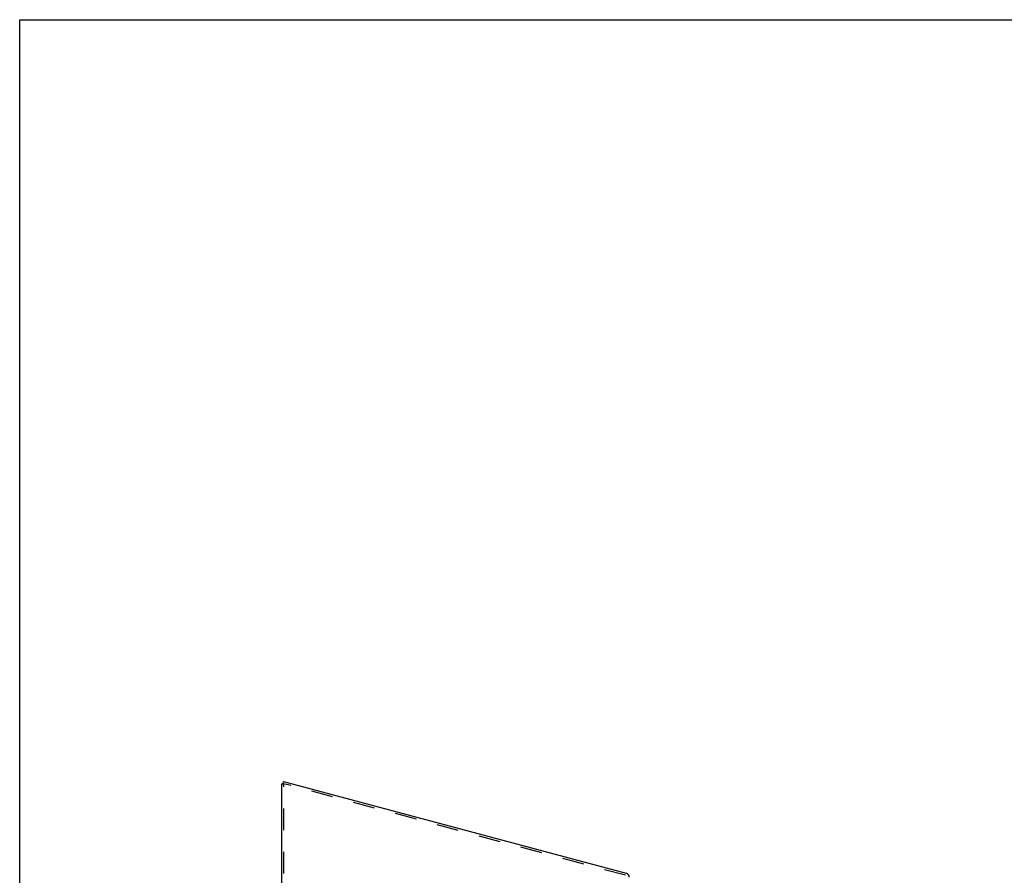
# Model space of a CAD drawing. Header units: inches. Extents: x 0 to 136, y 0 to 88.
# Tile 53 of 63: x 0 to 34, y 58 to 88. Entities that reach past the tile are written whole.
import ezdxf

# ---------------------------------------------------------------- set-up
doc = ezdxf.new("R2010")
doc.units = ezdxf.units.IN
doc.header["$LTSCALE"] = 7.48
doc.header["$MEASUREMENT"] = 0
doc.linetypes.add('HIDDEN', pattern=[0.2, 0.1, -0.1])
doc.layers.get('0').update_dxf_attribs({"linetype": 'CONTINUOUS'})
doc.layers.add('DEFAULT_2', color=8, linetype='HIDDEN')

msp = doc.modelspace()

# ---------------------------------------------------------------- linework, layer by layer
at = {"color": 7, "linetype": 'Continuous'}
for p, q in [((0, 0), (0, 88)), ((0, 88), (136, 88)), ((9.095, 61.613), (9.115, 61.685))]:
    msp.add_line(p, q, dxfattribs=at)
at = {"color": 3, "linetype": 'Continuous'}
for p, q in [((9.049, 28.583), (9.049, 61.605)), ((9.049, 61.605), (9.124, 61.605)), ((9.115, 61.685), (20.941, 58.516))]:
    msp.add_line(p, q, dxfattribs=at)
msp.add_arc((20.904, 58.376), 0.145, 0, 75, dxfattribs=at)
at = {"layer": 'DEFAULT_2', "color": 8, "linetype": 'HIDDEN'}
for p, q in [((9.124, 61.605), (9.095, 61.613)), ((9.124, 28.583), (9.124, 61.605)), ((20.922, 58.444), (9.124, 61.605))]:
    msp.add_line(p, q, dxfattribs=at)

doc.saveas('drawing.dxf')
